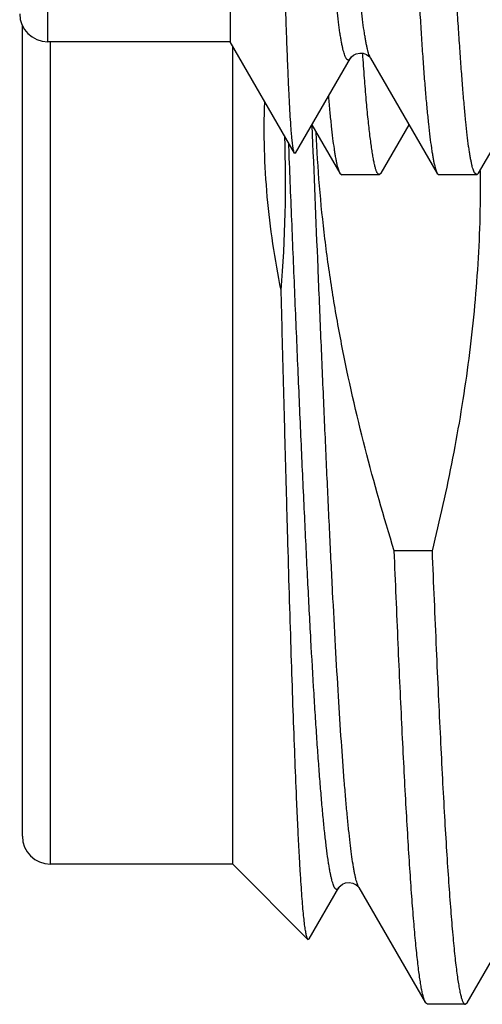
# Model space of a CAD drawing. Header units: inches. Extents: x 0 to 22, y 0 to 17.
# Tile 50 of 91: x 16.9148 to 16.9808, y 8.1649 to 8.3054. Entities that reach past the tile are written whole.
import ezdxf

# ---------------------------------------------------------------- set-up
doc = ezdxf.new("R2010")
doc.units = ezdxf.units.IN
doc.header["$LTSCALE"] = 1.21
doc.header["$MEASUREMENT"] = 0
doc.layers.get('0').update_dxf_attribs({"linetype": 'CONTINUOUS'})

msp = doc.modelspace()

# ---------------------------------------------------------------- linework, layer by layer
at = {"color": 9, "linetype": 'CONTINUOUS'}
for p, q in [((16.9188463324, 8.3022039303), (16.9188463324, 8.5142039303)), ((16.9192321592, 8.1848537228), (16.9192321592, 8.3022039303)), ((16.9532738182, 8.2862561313), (16.9532146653, 8.2877088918))]:
    msp.add_line(p, q, dxfattribs=at)
at = {"color": 7, "linetype": 'CONTINUOUS'}
for p, q in [((16.9448463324, 8.5142039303), (16.9448463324, 8.3022039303)), ((16.9152321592, 8.1888537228), (16.9152321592, 8.3045090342)), ((16.9448463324, 8.3022039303), (16.9188463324, 8.3022039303)), ((16.9540346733, 8.286289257), (16.9448463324, 8.3022039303)), ((16.9452321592, 8.1848537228), (16.9452321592, 8.3015356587)), ((16.954177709, 8.2862906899), (16.9620365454, 8.299870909)), ((16.9648935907, 8.299859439), (16.964886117, 8.2998725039)), ((16.9648936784, 8.2998594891), (16.9744037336, 8.2834248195)), ((16.9803078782, 8.2834376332), (16.9898105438, 8.2998614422)), ((16.9565209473, 8.2903404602), (16.9605120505, 8.283443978)), ((16.9663971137, 8.2834338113), (16.9703981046, 8.290348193)), ((16.9541777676, 8.2862905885), (16.9540346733, 8.286289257)), ((16.9605122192, 8.2834439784), (16.960790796, 8.2832039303)), ((16.9661328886, 8.2832039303), (16.960790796, 8.2832039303)), ((16.9661328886, 8.2832039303), (16.9658380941, 8.2834953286)), ((16.9663971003, 8.2834338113), (16.9661328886, 8.2832039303)), ((16.9744037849, 8.2834248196), (16.9746587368, 8.2832039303)), ((16.9800346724, 8.2832039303), (16.9746587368, 8.2832039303)), ((16.9800346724, 8.2832039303), (16.9797253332, 8.2834953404)), ((16.9803078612, 8.2834376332), (16.9800346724, 8.2832039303)), ((16.9805394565, 8.2837863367), (16.9805420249, 8.2834385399)), ((16.9805420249, 8.2834385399), (16.9805433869, 8.2832057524)), ((16.9736677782, 8.229564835), (16.9682779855, 8.229564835)), ((16.9452321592, 8.1848537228), (16.9192321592, 8.1848537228)), ((16.955962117, 8.1741237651), (16.9452321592, 8.1848537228)), ((16.9561469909, 8.1741909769), (16.9603827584, 8.1815105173)), ((16.9632101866, 8.1815339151), (16.9632246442, 8.1815103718)), ((16.9632245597, 8.1815105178), (16.9727267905, 8.1650875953)), ((16.9786575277, 8.1650875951), (16.9881597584, 8.1815105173)), ((16.955962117, 8.1741237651), (16.9561469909, 8.1741909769)), ((16.9729972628, 8.1648537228), (16.9727267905, 8.1650875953)), ((16.9783870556, 8.1648537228), (16.9729972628, 8.1648537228)), ((16.9783870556, 8.1648537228), (16.9786575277, 8.1650875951))]:
    msp.add_line(p, q, dxfattribs=at)
for points in [[(16.962038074, 8.299870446), (16.9620698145, 8.2999199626), (16.9621881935, 8.300063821), (16.9624383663, 8.3002777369), (16.9628444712, 8.3004912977), (16.9633472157, 8.3006023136), (16.9638587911, 8.3005595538), (16.9643295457, 8.300376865), (16.9646532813, 8.3001465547), (16.9648203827, 8.2999684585), (16.9648817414, 8.2998800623), (16.964886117, 8.2998725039)], [(16.960382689, 8.1815103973), (16.9604390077, 8.1815933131), (16.9605900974, 8.1817596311), (16.9608795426, 8.1819783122), (16.9613157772, 8.1821702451), (16.961830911, 8.1822413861), (16.9623678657, 8.1821460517), (16.9628198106, 8.1819187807), (16.9630870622, 8.1816894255), (16.9632021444, 8.1815461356), (16.9632101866, 8.1815339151)]]:
    msp.add_lwpolyline(points, dxfattribs=at)
for centre, radius, start, end in [((16.9188463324, 8.3062039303), 0.004, 180, 270), ((16.7617560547, 8.2822037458), 0.1910122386, 355.3603349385, 1.9533580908), ((16.9192321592, 8.1888537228), 0.004, 180, 270)]:
    msp.add_arc(centre, radius, start, end, dxfattribs=at)
for points, knots in [([(16.9620365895, 8.2998708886), (16.962019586, 8.2998415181), (16.9619858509, 8.2997876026), (16.9619315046, 8.2997167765), (16.9618768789, 8.2996616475), (16.9618217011, 8.2996222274), (16.9617655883, 8.2995988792), (16.9617086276, 8.2995924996), (16.9616518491, 8.2996035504), (16.9615960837, 8.2996313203), (16.9615412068, 8.2996750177), (16.9614868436, 8.2997344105), (16.9614327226, 8.2998094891), (16.9613560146, 8.2999386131), (16.9612626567, 8.3001417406), (16.9611561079, 8.3004346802), (16.9610494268, 8.3007903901), (16.9609428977, 8.3012090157), (16.9608368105, 8.3016907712), (16.9607313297, 8.3022356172), (16.9606263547, 8.3028433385), (16.9604808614, 8.3037773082), (16.9603028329, 8.3050988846), (16.9600955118, 8.306866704), (16.9598848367, 8.3088722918), (16.9596695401, 8.3111108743), (16.9594503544, 8.313577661), (16.9592292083, 8.3162675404), (16.9590087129, 8.3191751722), (16.9587907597, 8.3222944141), (16.9585759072, 8.3256179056), (16.9583637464, 8.3291370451), (16.9580762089, 8.3341934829), (16.9577210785, 8.3409340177), (16.9572980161, 8.3494822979), (16.9569380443, 8.3569666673), (16.9566494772, 8.3632117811), (16.9563579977, 8.369741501), (16.9560025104, 8.3781111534), (16.9556524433, 8.386598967), (16.9553721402, 8.3935064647), (16.9551615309, 8.3987471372), (16.9549494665, 8.404010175), (16.954734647, 8.4092830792), (16.954516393, 8.4145533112), (16.9542251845, 8.4215390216), (16.9538647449, 8.430171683), (16.9534385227, 8.4403553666), (16.9530182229, 8.4502368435), (16.9525978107, 8.4597222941), (16.9521721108, 8.4687203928), (16.9517385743, 8.4771453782), (16.9513696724, 8.4837713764), (16.9510759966, 8.4887277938), (16.9508001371, 8.4931798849), (16.9505212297, 8.4973633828), (16.950229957, 8.5012674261), (16.9500190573, 8.5038709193), (16.9498064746, 8.5062474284), (16.9495917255, 8.5083911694), (16.9493754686, 8.510297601), (16.9491590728, 8.511962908), (16.9489724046, 8.5131973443), (16.9488215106, 8.5140610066), (16.9487141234, 8.5146161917), (16.9486073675, 8.5151087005), (16.9485012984, 8.5155383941), (16.9483958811, 8.515905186), (16.9483195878, 8.5161267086), (16.9482805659, 8.5162263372)], [0, 0, 0, 0, 0.0004674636, 0.0008748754, 0.001227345, 0.0015327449, 0.0018030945, 0.0020554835, 0.0023106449, 0.0025887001, 0.0029054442, 0.0032717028, 0.0036944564, 0.0041781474, 0.0053384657, 0.0067666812, 0.008469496, 0.0104514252, 0.012715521, 0.0152633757, 0.0180950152, 0.0212099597, 0.0282828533, 0.0364615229, 0.0457266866, 0.0560599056, 0.0674384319, 0.0798385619, 0.0932358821, 0.1076037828, 0.122908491, 0.1391100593, 0.1561653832, 0.1926698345, 0.2320846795, 0.2740560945, 0.2958809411, 0.3181985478, 0.3640879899, 0.41127095, 0.4352116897, 0.4593122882, 0.4835158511, 0.507765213, 0.5320031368, 0.5561718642, 0.6040721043, 0.6510156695, 0.696567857, 0.74030564, 0.7817993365, 0.8206487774, 0.8565071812, 0.8732089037, 0.8890396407, 0.9179492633, 0.9309607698, 0.9429643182, 0.953927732, 0.9638257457, 0.9726399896, 0.9803549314, 0.9869559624, 0.9898347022, 0.9924309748, 0.9947444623, 0.9967755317, 0.9985261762, 1, 1, 1, 1]), ([(16.9898106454, 8.2998618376), (16.9897937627, 8.299832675), (16.9897602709, 8.2997792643), (16.9897061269, 8.299709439), (16.9896515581, 8.2996556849), (16.9895962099, 8.2996180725), (16.9895396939, 8.2995970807), (16.9894822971, 8.2995936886), (16.9894252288, 8.2996081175), (16.9893691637, 8.2996394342), (16.9893138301, 8.2996869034), (16.9892588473, 8.2997503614), (16.9892039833, 8.2998298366), (16.9891261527, 8.299965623), (16.9890312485, 8.3001779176), (16.9889228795, 8.3004830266), (16.9888144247, 8.3008523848), (16.9887059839, 8.3012858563), (16.9885977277, 8.3017833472), (16.9884897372, 8.3023446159), (16.9883820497, 8.3029693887), (16.9882326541, 8.3039274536), (16.9880495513, 8.3052814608), (16.987837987, 8.3070918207), (16.9876259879, 8.3091453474), (16.9874128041, 8.311438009), (16.9871975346, 8.3139650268), (16.9869801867, 8.3167204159), (16.9867612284, 8.3196967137), (16.9865415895, 8.3228857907), (16.9863219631, 8.3262793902), (16.9861031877, 8.3298694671), (16.9858073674, 8.335024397), (16.9854461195, 8.3418926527), (16.9850992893, 8.3490279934), (16.9848172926, 8.3550355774), (16.9845239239, 8.3613852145), (16.9841542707, 8.3695849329), (16.9837912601, 8.3779399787), (16.9835030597, 8.3847857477), (16.9832146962, 8.391781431), (16.9828594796, 8.4006039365), (16.9825049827, 8.4094570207), (16.9822170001, 8.4165503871), (16.9819265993, 8.4235899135), (16.9815611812, 8.4322753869), (16.9811236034, 8.4425033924), (16.9806950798, 8.4524023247), (16.9802706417, 8.4618765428), (16.9799109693, 8.4694637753), (16.9796169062, 8.475251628), (16.9793305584, 8.4806085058), (16.979037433, 8.4857302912), (16.9787378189, 8.4906048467), (16.9785207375, 8.4939696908), (16.9783055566, 8.4971285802), (16.978091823, 8.5000740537), (16.9778790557, 8.5027988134), (16.9776668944, 8.5052956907), (16.9774548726, 8.5075579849), (16.9772409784, 8.5095799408), (16.9770247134, 8.5113571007), (16.9768358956, 8.5126823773), (16.9766823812, 8.5136169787), (16.9765724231, 8.5142239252), (16.9764627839, 8.5147671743), (16.9763536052, 8.515246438), (16.976245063, 8.5156614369), (16.9761373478, 8.5160120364), (16.9760306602, 8.5162981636), (16.9759519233, 8.516464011), (16.9759112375, 8.5165346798)], [0, 0, 0, 0, 0.0004634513, 0.0008658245, 0.0012126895, 0.0015128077, 0.0017796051, 0.0020318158, 0.0022912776, 0.0025781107, 0.0029073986, 0.0032891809, 0.0037298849, 0.0042336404, 0.0054398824, 0.0069214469, 0.008684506, 0.0107321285, 0.0130658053, 0.0156860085, 0.0185925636, 0.0217849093, 0.0290215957, 0.0373827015, 0.0468524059, 0.0574143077, 0.0690505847, 0.0817334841, 0.0954282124, 0.1100957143, 0.1256983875, 0.1421997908, 0.1595635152, 0.1967135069, 0.236792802, 0.257815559, 0.2794301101, 0.3242160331, 0.3707053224, 0.3944500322, 0.4184530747, 0.467002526, 0.5158891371, 0.5403120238, 0.5646418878, 0.6127899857, 0.65987381, 0.7054419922, 0.7490629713, 0.7903086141, 0.8099103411, 0.8287691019, 0.8640898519, 0.8804679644, 0.895938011, 0.9104645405, 0.9240144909, 0.9365550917, 0.9480535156, 0.9584788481, 0.9678055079, 0.9760168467, 0.9831002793, 0.9862148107, 0.9890427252, 0.9915833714, 0.9938364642, 0.9958022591, 0.9974819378, 0.9988784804, 1, 1, 1, 1]), ([(16.9540346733, 8.286289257), (16.9540243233, 8.2863071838), (16.9540043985, 8.2863497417), (16.9539775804, 8.2864236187), (16.9539505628, 8.2865149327), (16.9539117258, 8.28667075), (16.9538648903, 8.2869091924), (16.9538118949, 8.2872473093), (16.9537591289, 8.2876540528), (16.9537064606, 8.2881295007), (16.9536538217, 8.28867366), (16.9536012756, 8.2892863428), (16.9535488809, 8.2899672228), (16.9534761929, 8.2910103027), (16.9533870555, 8.2924823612), (16.9532838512, 8.2944490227), (16.9531799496, 8.2966800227), (16.9530743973, 8.2991716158), (16.9529664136, 8.3019186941), (16.9528570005, 8.3049146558), (16.9527469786, 8.3081516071), (16.952637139, 8.3116212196), (16.9524873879, 8.3166876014), (16.9523046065, 8.3235361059), (16.9520940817, 8.3323287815), (16.9519211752, 8.3401127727), (16.9517781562, 8.3466732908), (16.9516281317, 8.3536161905), (16.9514392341, 8.3625880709), (16.9512173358, 8.3736430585), (16.9509997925, 8.3850036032), (16.9507851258, 8.3965579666), (16.9506405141, 8.4043130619), (16.950566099, 8.4082039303)], [0, 0, 0, 0, 0.0005090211, 0.0011519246, 0.0019316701, 0.0028494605, 0.0050999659, 0.0079038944, 0.0112644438, 0.0151847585, 0.0196663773, 0.0247075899, 0.030305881, 0.0364587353, 0.0504192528, 0.0665698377, 0.0848857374, 0.1053394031, 0.1278936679, 0.1524892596, 0.1790599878, 0.2075371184, 0.237850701, 0.3036981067, 0.3760034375, 0.454126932, 0.4951558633, 0.5373667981, 0.6248946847, 0.7158258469, 0.8092668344, 0.9043049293, 1, 1, 1, 1]), ([(16.9677156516, 8.4082039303), (16.9678586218, 8.4042741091), (16.9681440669, 8.3964495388), (16.9685654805, 8.3847997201), (16.9689760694, 8.3733582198), (16.9693146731, 8.3640002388), (16.9695874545, 8.3566945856), (16.9697922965, 8.3513795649), (16.9700018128, 8.346191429), (16.9702815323, 8.3395604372), (16.9706330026, 8.3316725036), (16.9710557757, 8.3227363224), (16.9714676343, 8.3145617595), (16.9718125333, 8.3082598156), (16.9720905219, 8.3036535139), (16.9722936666, 8.3005431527), (16.9724997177, 8.2976729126), (16.9727102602, 8.2950492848), (16.9729232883, 8.292678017), (16.9731365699, 8.29056428), (16.9733487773, 8.2887127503), (16.9735307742, 8.2873364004), (16.9736773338, 8.2863699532), (16.9737815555, 8.2857460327), (16.9738849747, 8.2851903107), (16.9739875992, 8.2847030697), (16.9740893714, 8.284284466), (16.9741903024, 8.2839346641), (16.9742779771, 8.2836874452), (16.974349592, 8.2835254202), (16.9743855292, 8.2834562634), (16.9744036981, 8.2834248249)], [0, 0, 0, 0, 0.094341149, 0.1878410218, 0.2796689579, 0.3690063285, 0.4124915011, 0.4550580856, 0.4966114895, 0.5370593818, 0.6142809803, 0.6860352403, 0.7516832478, 0.8106421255, 0.8374479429, 0.8623919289, 0.8854201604, 0.9064833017, 0.9255358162, 0.9425364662, 0.9574493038, 0.9702444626, 0.9758405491, 0.9808993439, 0.9854194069, 0.9894005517, 0.9928437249, 0.9957519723, 0.9981323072, 0.9991288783, 1, 1, 1, 1]), ([(16.9797253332, 8.2834953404), (16.9796850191, 8.2835711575), (16.9796074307, 8.2837483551), (16.9795030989, 8.2840528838), (16.9793986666, 8.2844253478), (16.9792943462, 8.2848656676), (16.979190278, 8.2853737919), (16.9790865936, 8.2859494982), (16.9789833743, 8.2865925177), (16.978840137, 8.287582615), (16.9786652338, 8.288986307), (16.9784642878, 8.2908678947), (16.9782637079, 8.2930079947), (16.9780625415, 8.2954019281), (16.9778588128, 8.2980443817), (16.9776511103, 8.3009294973), (16.9774401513, 8.3040509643), (16.9772277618, 8.3074019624), (16.9770156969, 8.3109751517), (16.9767270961, 8.3161601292), (16.9763749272, 8.323134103), (16.9759709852, 8.3320503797), (16.9756424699, 8.3399146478), (16.9753740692, 8.346521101), (16.9751661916, 8.35168702), (16.9749546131, 8.3569773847), (16.9746684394, 8.3642462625), (16.974312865, 8.3735543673), (16.9738981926, 8.3849329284), (16.9734927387, 8.3965168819), (16.9732254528, 8.4042967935), (16.973090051, 8.4082039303)], [0, 0, 0, 0, 0.0020613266, 0.0046318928, 0.0077238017, 0.0113431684, 0.0154926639, 0.0201732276, 0.0253846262, 0.0311255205, 0.0441877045, 0.0593385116, 0.0765494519, 0.0957859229, 0.1170080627, 0.1401708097, 0.1652236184, 0.1921111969, 0.2207744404, 0.2511505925, 0.316771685, 0.3884004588, 0.4654093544, 0.5057219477, 0.5471226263, 0.5895202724, 0.632821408, 0.7217509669, 0.8131290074, 0.9061508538, 1, 1, 1, 1]), ([(16.9658380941, 8.2834953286), (16.9658154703, 8.2835401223), (16.965770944, 8.2836391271), (16.9657088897, 8.283802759), (16.9656466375, 8.2839924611), (16.9655586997, 8.2842963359), (16.9654503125, 8.2847421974), (16.9653243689, 8.2853561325), (16.9651966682, 8.2860733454), (16.9650672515, 8.2868932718), (16.9649368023, 8.2878153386), (16.9647538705, 8.2892457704), (16.9645288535, 8.2912833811), (16.9642705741, 8.2940232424), (16.9640149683, 8.2971477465), (16.9638554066, 8.2993586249), (16.9637752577, 8.3005263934)], [0, 0, 0, 0, 0.0087577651, 0.0189249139, 0.0305299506, 0.0435911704, 0.074123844, 0.1105737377, 0.1529517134, 0.2012468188, 0.2554296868, 0.3154648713, 0.4529092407, 0.613164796, 0.7957246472, 1, 1, 1, 1]), ([(16.9588883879, 8.2944074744), (16.9589502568, 8.2936609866), (16.959072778, 8.2922481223), (16.95926815, 8.2902515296), (16.9594662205, 8.2884998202), (16.9596407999, 8.2871957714), (16.9597841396, 8.2862782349), (16.9598871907, 8.2856840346), (16.9599902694, 8.2851533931), (16.9600931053, 8.2846865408), (16.9601953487, 8.2842836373), (16.960296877, 8.2839446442), (16.9603978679, 8.28366961), (16.9604731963, 8.2835109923), (16.9605123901, 8.2834439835)], [0, 0, 0, 0, 0.2021440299, 0.3827119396, 0.5413750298, 0.6778660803, 0.737732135, 0.7919829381, 0.8406063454, 0.8836005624, 0.9209741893, 0.9527627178, 0.9790502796, 1, 1, 1, 1]), ([(16.9521423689, 8.2667529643), (16.9516878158, 8.2689550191), (16.9508980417, 8.2733848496), (16.9500988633, 8.2800865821), (16.9497047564, 8.28682446), (16.9497190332, 8.2913246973), (16.9497952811, 8.2935718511)], [0, 0, 0, 0, 0.2500025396, 0.5000019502, 0.7500011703, 1, 1, 1, 1]), ([(16.9682779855, 8.229564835), (16.9667785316, 8.234410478), (16.9639909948, 8.2441689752), (16.9611721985, 8.2565410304), (16.9594045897, 8.2665324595), (16.958342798, 8.2740687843), (16.9575630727, 8.2816395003), (16.9572404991, 8.2867034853), (16.9571299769, 8.289237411)], [0, 0, 0, 0, 0.2499941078, 0.4999782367, 0.624983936, 0.7499894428, 0.8749947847, 1, 1, 1, 1]), ([(16.9805433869, 8.2832057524), (16.9805552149, 8.2809466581), (16.9804978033, 8.2764276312), (16.980170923, 8.269656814), (16.9796095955, 8.2629013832), (16.978823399, 8.2561685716), (16.977824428, 8.2494640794), (16.9762273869, 8.2405691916), (16.9747531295, 8.2339504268), (16.9736677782, 8.229564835)], [0, 0, 0, 0, 0.1250023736, 0.2500047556, 0.3750071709, 0.5000096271, 0.6250122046, 0.7500147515, 1, 1, 1, 1]), ([(16.955962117, 8.1741237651), (16.9559512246, 8.1741346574), (16.9559298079, 8.1741616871), (16.9559008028, 8.1742106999), (16.9558717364, 8.1742721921), (16.9558300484, 8.1743783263), (16.9557795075, 8.1745435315), (16.9557217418, 8.1747803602), (16.9556637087, 8.1750676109), (16.9556054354, 8.1754052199), (16.9555470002, 8.1757931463), (16.9554645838, 8.1764101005), (16.9553635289, 8.1773063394), (16.9552469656, 8.1785308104), (16.9551299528, 8.1799517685), (16.9550125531, 8.1815669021), (16.9548948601, 8.1833735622), (16.9547769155, 8.1853687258), (16.9546587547, 8.187549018), (16.954540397, 8.189910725), (16.9544218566, 8.1924497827), (16.9542587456, 8.1961766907), (16.9540563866, 8.2012430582), (16.9538192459, 8.2077863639), (16.9535813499, 8.2149132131), (16.9533427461, 8.222572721), (16.9531034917, 8.2307097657), (16.9528636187, 8.2392653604), (16.9526231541, 8.2481769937), (16.9523821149, 8.2573791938), (16.9522225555, 8.2636035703), (16.9521423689, 8.2667529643)], [0, 0, 0, 0, 0.0004981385, 0.001108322, 0.0018390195, 0.0026951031, 0.0047939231, 0.0074190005, 0.010576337, 0.0142686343, 0.0184970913, 0.0232618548, 0.0343962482, 0.0476606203, 0.0630367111, 0.0805017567, 0.1000280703, 0.1215839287, 0.1451337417, 0.1706376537, 0.1980525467, 0.2273311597, 0.2912737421, 0.3620189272, 0.4390673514, 0.5218701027, 0.6098323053, 0.7023169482, 0.7986498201, 0.8981218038, 1, 1, 1, 1]), ([(16.9727267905, 8.1650875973), (16.9727013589, 8.1651315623), (16.9726514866, 8.1652308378), (16.9725826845, 8.1653979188), (16.9725137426, 8.1655955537), (16.9724160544, 8.1659186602), (16.9722967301, 8.1664002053), (16.9721596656, 8.1670706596), (16.9720221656, 8.1678622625), (16.9718843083, 8.1687742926), (16.9717462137, 8.1698059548), (16.9716079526, 8.1709562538), (16.9714695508, 8.1722240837), (16.9712773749, 8.1741451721), (16.9710401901, 8.1768304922), (16.9707646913, 8.1803861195), (16.970488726, 8.1843745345), (16.9702123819, 8.1887799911), (16.969935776, 8.1935850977), (16.9696589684, 8.1987708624), (16.9693820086, 8.2043167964), (16.9691049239, 8.2102009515), (16.9687269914, 8.2186541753), (16.9684564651, 8.2251440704), (16.9682779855, 8.229564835)], [0, 0, 0, 0, 0.0023548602, 0.0051420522, 0.0083732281, 0.012055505, 0.0207890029, 0.0313620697, 0.0437787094, 0.0580360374, 0.0741254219, 0.0920355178, 0.1117511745, 0.1332554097, 0.1815485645, 0.2367342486, 0.2986007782, 0.3669081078, 0.4413894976, 0.5217530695, 0.6076829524, 0.6988415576, 0.7948684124, 1, 1, 1, 1]), ([(16.9736677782, 8.229564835), (16.9738566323, 8.2248871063), (16.9741429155, 8.2180308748), (16.9745443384, 8.2091168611), (16.9748381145, 8.2029504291), (16.9751317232, 8.1971706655), (16.975425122, 8.1918032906), (16.9757182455, 8.1868721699), (16.9760109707, 8.1823992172), (16.9763032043, 8.1784043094), (16.9765547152, 8.175382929), (16.9767584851, 8.173218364), (16.976905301, 8.1717878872), (16.9770519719, 8.1704887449), (16.9771984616, 8.1693223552), (16.9773447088, 8.1682899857), (16.9774905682, 8.1673926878), (16.9776359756, 8.1666313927), (16.97776252, 8.1660835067), (16.9778661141, 8.1657148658), (16.9779392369, 8.1654888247), (16.9780121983, 8.1652971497), (16.9780850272, 8.1651396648), (16.9781577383, 8.1650162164), (16.9782220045, 8.1649368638), (16.9782743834, 8.1648928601), (16.978311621, 8.1648704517), (16.9783491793, 8.1648568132), (16.9783746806, 8.1648537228), (16.9783870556, 8.1648537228)], [0, 0, 0, 0, 0.2158127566, 0.3163376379, 0.4113403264, 0.5003991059, 0.5831201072, 0.659137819, 0.7281174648, 0.789756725, 0.8437878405, 0.8678769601, 0.8899805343, 0.910076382, 0.9281449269, 0.9441701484, 0.9581400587, 0.9700477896, 0.9798946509, 0.9840494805, 0.9876966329, 0.9908428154, 0.9934991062, 0.9956849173, 0.997436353, 0.9981709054, 0.9988285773, 0.9994295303, 1, 1, 1, 1])]:
    msp.add_open_spline(points, degree=3, knots=knots, dxfattribs=at)
at = {"color": 9, "linetype": 'CONTINUOUS'}
for points, knots in [([(16.9648861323, 8.2998724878), (16.964845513, 8.2999443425), (16.9647670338, 8.3001123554), (16.9646609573, 8.3004013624), (16.9645543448, 8.3007542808), (16.9644472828, 8.3011709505), (16.964339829, 8.3016512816), (16.9642320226, 8.3021950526), (16.9641238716, 8.3028020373), (16.9639726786, 8.3037360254), (16.9637857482, 8.3050599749), (16.9635685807, 8.306834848), (16.9633509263, 8.3088541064), (16.9631336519, 8.3111142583), (16.9629179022, 8.3136110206), (16.9627031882, 8.3163385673), (16.9624889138, 8.3192893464), (16.9621937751, 8.3236445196), (16.9618281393, 8.3295811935), (16.9613977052, 8.3372552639), (16.9609625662, 8.345609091), (16.960526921, 8.3545670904), (16.960096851, 8.3640456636), (16.9596687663, 8.3739522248), (16.9592401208, 8.384188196), (16.9588086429, 8.3946537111), (16.9583725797, 8.4052490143), (16.9579357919, 8.4158727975), (16.9575049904, 8.4264223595), (16.9570776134, 8.4367956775), (16.956648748, 8.4468939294), (16.9562166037, 8.4566223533), (16.9557840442, 8.4658878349), (16.9553528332, 8.4745962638), (16.9549219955, 8.4826582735), (16.954553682, 8.4889351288), (16.9542565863, 8.4935771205), (16.9540402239, 8.4967582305), (16.9538241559, 8.4997290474), (16.9536083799, 8.5024826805), (16.953392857, 8.5050120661), (16.9531775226, 8.5073099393), (16.9529622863, 8.509368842), (16.9527471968, 8.5111814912), (16.9525613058, 8.5125341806), (16.9524104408, 8.5134880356), (16.9523023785, 8.5141074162), (16.9521945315, 8.5146622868), (16.9520869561, 8.5151527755), (16.9519796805, 8.5155789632), (16.9518727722, 8.5159410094), (16.9517662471, 8.5162390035), (16.951673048, 8.5164456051), (16.9515965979, 8.5165770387), (16.9515427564, 8.5166535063), (16.9514887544, 8.5167141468), (16.9514343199, 8.5167589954), (16.951379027, 8.5167878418), (16.9513226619, 8.516799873), (16.9512660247, 8.5167942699), (16.951210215, 8.5167714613), (16.9511553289, 8.5167324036), (16.9511009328, 8.5166774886), (16.951046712, 8.5166067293), (16.9510130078, 8.516552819), (16.9509959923, 8.5165234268)], [0, 0, 0, 0, 0.0011352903, 0.0025437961, 0.0042321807, 0.0062036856, 0.0084598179, 0.0110011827, 0.0138278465, 0.016939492, 0.0240142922, 0.032216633, 0.0415326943, 0.0519477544, 0.0634460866, 0.076001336, 0.0895788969, 0.1041385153, 0.1360406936, 0.171387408, 0.209855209, 0.2510968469, 0.29474337, 0.3403598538, 0.3874812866, 0.4356548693, 0.4844274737, 0.5333351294, 0.5819005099, 0.629649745, 0.6761333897, 0.7209195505, 0.76358879, 0.8037118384, 0.8408440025, 0.8746335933, 0.8901931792, 0.9048216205, 0.918488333, 0.9311622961, 0.9428116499, 0.9534038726, 0.9629058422, 0.9712838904, 0.9785095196, 0.9816841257, 0.9845660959, 0.9871568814, 0.989458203, 0.9914718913, 0.9932005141, 0.9946482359, 0.9958223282, 0.9963110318, 0.9967376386, 0.9971065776, 0.9974247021, 0.9977026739, 0.9979563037, 0.9982061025, 0.9984734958, 0.9987762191, 0.9991266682, 0.9995328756, 1, 1, 1, 1]), ([(16.9632245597, 8.1815105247), (16.9631855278, 8.1815779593), (16.9631099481, 8.1817352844), (16.9630076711, 8.1820057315), (16.9629050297, 8.1823352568), (16.9628021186, 8.1827238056), (16.9626990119, 8.1831713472), (16.9625957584, 8.1836776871), (16.9624923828, 8.1842425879), (16.9623482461, 8.1851110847), (16.9621706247, 8.1863412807), (16.9619648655, 8.1879892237), (16.9617587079, 8.1898620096), (16.961552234, 8.1919555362), (16.9613455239, 8.1942652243), (16.9610586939, 8.1977611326), (16.9607050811, 8.2026298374), (16.9602939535, 8.209039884), (16.9598820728, 8.2161633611), (16.9594695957, 8.2239374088), (16.9590567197, 8.2322934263), (16.9586435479, 8.2411576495), (16.9582301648, 8.2504518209), (16.9578166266, 8.2600938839), (16.9572610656, 8.2733973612), (16.9568509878, 8.2834776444), (16.9565754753, 8.2902464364)], [0, 0, 0, 0, 0.0021438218, 0.0047895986, 0.0079511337, 0.0116355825, 0.0158467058, 0.0205858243, 0.0258528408, 0.0316469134, 0.0448080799, 0.0600485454, 0.0773395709, 0.0966466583, 0.1179294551, 0.1411428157, 0.1931574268, 0.2522396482, 0.3178732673, 0.3894828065, 0.4664391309, 0.5480651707, 0.6336422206, 0.7224164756, 0.8136057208, 1, 1, 1, 1]), ([(16.960382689, 8.1815104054), (16.9603653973, 8.1814805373), (16.960331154, 8.1814259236), (16.9602758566, 8.1813546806), (16.9602202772, 8.1813001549), (16.9601640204, 8.1812623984), (16.960106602, 8.181241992), (16.9600483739, 8.1812400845), (16.9599907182, 8.181256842), (16.9599342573, 8.1812911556), (16.9598785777, 8.1813422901), (16.959823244, 8.1814101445), (16.9597680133, 8.1814947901), (16.9596895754, 8.1816391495), (16.9595939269, 8.1818641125), (16.9594845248, 8.1821867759), (16.9593747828, 8.1825769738), (16.9592647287, 8.1830345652), (16.9591544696, 8.1835594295), (16.9590440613, 8.1841512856), (16.9589335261, 8.1848097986), (16.9587795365, 8.1858190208), (16.9585897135, 8.1872444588), (16.9583696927, 8.1891492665), (16.9581492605, 8.1913081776), (16.9579284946, 8.1937157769), (16.9577074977, 8.1963660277), (16.9574863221, 8.1992522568), (16.9572650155, 8.2023671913), (16.9570435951, 8.2057029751), (16.9567399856, 8.2105670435), (16.9563639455, 8.2171318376), (16.9559233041, 8.2255438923), (16.9554821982, 8.2346049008), (16.955040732, 8.2442234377), (16.9545990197, 8.2543024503), (16.9541571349, 8.2647402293), (16.9537151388, 8.2754314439), (16.9534214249, 8.2826316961), (16.9532738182, 8.2862561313)], [0, 0, 0, 0, 0.00097772, 0.0018235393, 0.0025494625, 0.0031745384, 0.0037284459, 0.0042531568, 0.0047974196, 0.0054052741, 0.0061088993, 0.0069292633, 0.0078795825, 0.0089682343, 0.0115798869, 0.014791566, 0.0186158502, 0.0230585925, 0.0281224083, 0.0338078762, 0.0401137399, 0.0470379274, 0.0627287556, 0.0808488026, 0.1013573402, 0.1242062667, 0.1493402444, 0.1766976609, 0.2062110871, 0.2378070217, 0.271406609, 0.3442758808, 0.424088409, 0.5100425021, 0.6012737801, 0.6968639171, 0.7958504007, 0.8972362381, 1, 1, 1, 1])]:
    msp.add_open_spline(points, degree=3, knots=knots, dxfattribs=at)

doc.saveas('drawing.dxf')
